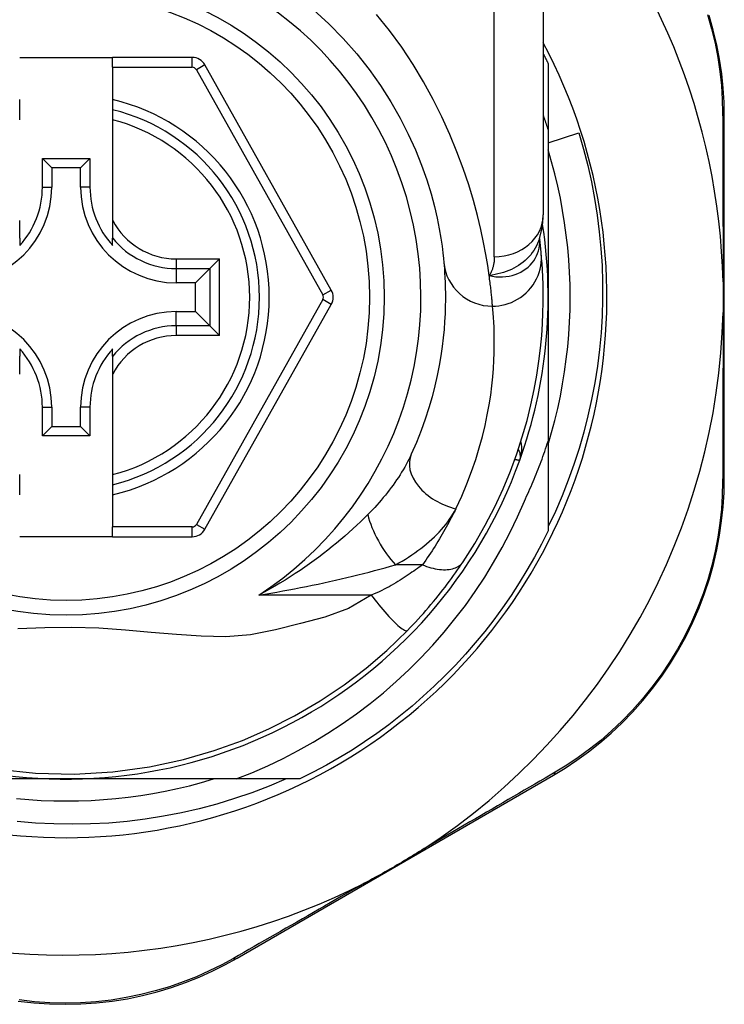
# Model space of a CAD drawing. Header units: inches. Extents: x 14 to 456, y 41 to 215.
# Tile 36 of 154: x 37.66 to 38.227, y 142.379 to 143.172. Entities that reach past the tile are written whole.
import ezdxf

# ---------------------------------------------------------------- set-up
doc = ezdxf.new("R2010")
doc.units = ezdxf.units.IN
doc.header["$MEASUREMENT"] = 0
doc.layers.add('Visible Edges(ANSI)', color=7, linetype='Continuous', lineweight=25)
doc.layers.add('Visible Tangent Edges(ANSI)', color=7, linetype='Continuous', lineweight=25)

msp = doc.modelspace()

# ---------------------------------------------------------------- linework, layer by layer
at = {"layer": 'Visible Edges(ANSI)'}
for p, q in [((38.08158, 143.2522), (38.08158, 143.01494)), ((37.66032, 143.14151), (37.73512, 143.14151)), ((37.79907, 143.14151), (37.73512, 143.14151)), ((37.73512, 143.13364), (37.73512, 143.14151)), ((37.73512, 143.13364), (37.73512, 143.10756)), ((37.91102, 142.95429), (37.80937, 143.13548)), ((38.08552, 143.13659), (38.08552, 143.08353)), ((37.66032, 143.09946), (37.66032, 143.10756)), ((37.73512, 143.10756), (37.73512, 143.09946)), ((37.66032, 143.09133), (37.66032, 143.09946)), ((37.73512, 143.09946), (37.73512, 143.09133)), ((38.22725, 142.80228), (38.22725, 143.09436)), ((37.73512, 143.09133), (37.73512, 143.01035)), ((38.08552, 143.08353), (38.08552, 142.94851)), ((38.08552, 143.07276), (38.11013, 143.0807)), ((37.67858, 143.03709), (37.67858, 143.06017)), ((37.67858, 143.06017), (37.68616, 143.0526)), ((37.67858, 143.06017), (37.71687, 143.06017)), ((37.71687, 143.06017), (37.70929, 143.0526)), ((37.71687, 143.06017), (37.71687, 143.03709)), ((37.68616, 143.0526), (37.68616, 143.03709)), ((37.70929, 143.0526), (37.68616, 143.0526)), ((37.70929, 143.03709), (37.70929, 143.0526)), ((37.66032, 142.99607), (37.66032, 143.01035)), ((37.73512, 143.01035), (37.73512, 142.99607)), ((37.66032, 142.99607), (37.66032, 142.99016)), ((37.73512, 142.99016), (37.73512, 142.99607)), ((38.07866, 142.99576), (38.07866, 142.99581)), ((37.82108, 142.97935), (37.81324, 142.9715)), ((37.81324, 142.9715), (37.80181, 142.96008)), ((37.80181, 142.96008), (37.78631, 142.96008)), ((37.80181, 142.93694), (37.80181, 142.96008)), ((37.80938, 142.76171), (37.91101, 142.94273)), ((38.08552, 142.94851), (38.08552, 142.83259)), ((37.78631, 142.93694), (37.80181, 142.93694)), ((37.81324, 142.92552), (37.80181, 142.93694)), ((37.81324, 142.92552), (37.82108, 142.91767)), ((37.66032, 142.90685), (37.66032, 142.90094)), ((37.73512, 142.90094), (37.73512, 142.90685)), ((37.66032, 142.88667), (37.66032, 142.90094)), ((37.73512, 142.90094), (37.73512, 142.88667)), ((37.73512, 142.88667), (37.73512, 142.80569)), ((37.67858, 142.83685), (37.67858, 142.85993)), ((37.68616, 142.85993), (37.68616, 142.84442)), ((37.70929, 142.84442), (37.70929, 142.85993)), ((37.71687, 142.85993), (37.71687, 142.83685)), ((37.67858, 142.83685), (37.68616, 142.84442)), ((37.68616, 142.84442), (37.70929, 142.84442)), ((37.71687, 142.83685), (37.70929, 142.84442)), ((37.71687, 142.83685), (37.67858, 142.83685)), ((38.08552, 142.83259), (38.08552, 142.76042)), ((37.66032, 142.79756), (37.66032, 142.80569)), ((37.73512, 142.80569), (37.73512, 142.79756)), ((37.66032, 142.78946), (37.66032, 142.79756)), ((37.73512, 142.79756), (37.73512, 142.78946)), ((37.73512, 142.78946), (37.73512, 142.76356)), ((37.73512, 142.75568), (37.73512, 142.76356)), ((37.73512, 142.75568), (37.66032, 142.75568)), ((37.73512, 142.75568), (37.79908, 142.75568)), ((37.83518, 142.41639), (38.08975, 142.56378)), ((37.69772, 142.56071), (37.54181, 142.56071)), ((37.83443, 142.56071), (37.69772, 142.56071)), ((37.88581, 142.56071), (37.83443, 142.56071))]:
    msp.add_line(p, q, dxfattribs=at)
at = {"layer": 'Visible Edges(ANSI)', "flags": 128}
for points in [[(37.89682, 143.17971), (37.9091, 143.16852), (37.92069, 143.15677), (37.93153, 143.14454), (37.94156, 143.13191), (37.95073, 143.11898), (37.95902, 143.10588), (37.96644, 143.09276), (37.97302, 143.07975), (37.97878, 143.06701), (37.98372, 143.05468), (37.98787, 143.04289), (37.99126, 143.03181), (37.99401, 143.02154), (37.99621, 143.01215), (37.99792, 143.00367), (37.99921, 142.99615), (38.00015, 142.98963), (38.00081, 142.98416), (38.00125, 142.97978), (38.00155, 142.97653)], [(38.22725, 143.09436), (38.22702, 143.10549), (38.22633, 143.11685), (38.22514, 143.12839), (38.22344, 143.14005), (38.2212, 143.15178), (38.21842, 143.16354), (38.21509, 143.1753)], [(38.08158, 143.1445), (38.08175, 143.14418), (38.08192, 143.14385), (38.08208, 143.14352), (38.08225, 143.14319), (38.08241, 143.14286), (38.08258, 143.14253), (38.08275, 143.1422), (38.08291, 143.14188), (38.08308, 143.14155), (38.08324, 143.14122), (38.08341, 143.14089), (38.08357, 143.14056), (38.08373, 143.14023), (38.0839, 143.1399), (38.08406, 143.13957), (38.08422, 143.13924), (38.08439, 143.13891), (38.08455, 143.13858), (38.08471, 143.13825), (38.08487, 143.13792), (38.08503, 143.13759), (38.0852, 143.13726), (38.08536, 143.13692), (38.08552, 143.13659)], [(38.08552, 143.08353), (38.08536, 143.08402), (38.0852, 143.0845), (38.08505, 143.08499), (38.08489, 143.08547), (38.08473, 143.08596), (38.08457, 143.08644), (38.08441, 143.08693), (38.08424, 143.08741), (38.08408, 143.0879), (38.08392, 143.08838), (38.08376, 143.08886), (38.08359, 143.08935), (38.08343, 143.08983), (38.08326, 143.09031), (38.0831, 143.0908), (38.08293, 143.09128), (38.08277, 143.09176), (38.0826, 143.09225), (38.08243, 143.09273), (38.08226, 143.09321), (38.08209, 143.09369), (38.08192, 143.09417), (38.08175, 143.09466), (38.08158, 143.09514)], [(38.11013, 143.0807), (38.11393, 143.06764), (38.11732, 143.05449), (38.12029, 143.04126), (38.12285, 143.02795), (38.12498, 143.01457), (38.12669, 143.00113), (38.12799, 142.98765), (38.12885, 142.97414), (38.1293, 142.96059), (38.12932, 142.94703), (38.12891, 142.93347), (38.12808, 142.9199), (38.12681, 142.90636), (38.12512, 142.89288), (38.12301, 142.87948), (38.12049, 142.86616), (38.11754, 142.85293), (38.11419, 142.83981), (38.11042, 142.82681), (38.10624, 142.81392), (38.10166, 142.80118), (38.09668, 142.78857), (38.0913, 142.77612), (38.08552, 142.76383)], [(38.08552, 142.82996), (38.08833, 142.83958), (38.0909, 142.84927), (38.09324, 142.85902), (38.09533, 142.86882), (38.09718, 142.87868), (38.09878, 142.88857), (38.10014, 142.89851), (38.10125, 142.90847), (38.10212, 142.91846), (38.10274, 142.92847), (38.10311, 142.93848), (38.10323, 142.94851), (38.10311, 142.95853), (38.10274, 142.96855), (38.10212, 142.97856), (38.10125, 142.98855), (38.10014, 142.99851), (38.09878, 143.00844), (38.09718, 143.01834), (38.09533, 143.02819), (38.09324, 143.038), (38.0909, 143.04775), (38.08833, 143.05744), (38.08552, 143.06706)], [(38.07856, 142.99551), (38.08088, 143.0054), (38.08158, 143.01494)], [(38.07996, 142.98376), (38.07993, 142.9841), (38.07989, 142.98446), (38.07986, 142.98483), (38.07982, 142.98521), (38.07978, 142.98561), (38.07974, 142.98602), (38.0797, 142.98644), (38.07966, 142.98688), (38.07961, 142.98733), (38.07957, 142.9878), (38.07952, 142.98828), (38.07946, 142.98877), (38.07941, 142.98928), (38.07935, 142.9898), (38.0793, 142.99034), (38.07923, 142.99089), (38.07917, 142.99145), (38.07911, 142.99202), (38.07904, 142.99261), (38.07897, 142.99322), (38.0789, 142.99383), (38.07882, 142.99446), (38.07874, 142.99511), (38.07866, 142.99576)], [(38.01711, 142.73557), (38.02648, 142.75035), (38.03494, 142.76512), (38.04252, 142.77981), (38.04925, 142.79432), (38.05517, 142.80858), (38.06031, 142.8225), (38.06474, 142.83606), (38.06851, 142.84921), (38.07168, 142.8619), (38.0743, 142.87411), (38.07643, 142.88581), (38.0781, 142.89697), (38.07939, 142.90757), (38.08033, 142.91759), (38.08098, 142.92702), (38.08137, 142.93585), (38.08156, 142.94407), (38.08157, 142.95166), (38.08145, 142.95862), (38.08123, 142.96495), (38.08094, 142.97063), (38.08062, 142.97567), (38.08028, 142.98004), (38.07996, 142.98376)], [(38.00155, 142.97653), (38.00177, 142.97407), (38.00199, 142.97123), (38.00222, 142.96801), (38.00243, 142.96442), (38.00261, 142.96044), (38.00275, 142.9561), (38.00283, 142.9514), (38.00283, 142.94633), (38.00275, 142.94091), (38.00256, 142.93515), (38.00223, 142.92905), (38.00175, 142.92261), (38.0011, 142.91584), (38.00024, 142.90874), (37.99917, 142.90131), (37.99785, 142.89355), (37.99626, 142.88547), (37.99436, 142.8771), (37.99215, 142.86845), (37.98958, 142.85956), (37.98665, 142.85045), (37.98332, 142.84114), (37.97958, 142.83166), (37.9754, 142.82204)], [(38.22625, 142.96083), (38.22628, 142.9598), (38.2263, 142.95877), (38.22632, 142.95774), (38.22633, 142.95671), (38.22635, 142.95568), (38.22636, 142.95465), (38.22637, 142.95362), (38.22638, 142.9526), (38.22638, 142.95157), (38.22639, 142.95055), (38.22639, 142.94953), (38.22639, 142.9485), (38.22639, 142.94748), (38.22639, 142.94645), (38.22638, 142.94543), (38.22638, 142.9444), (38.22637, 142.94338), (38.22636, 142.94235), (38.22635, 142.94133), (38.22633, 142.9403), (38.22632, 142.93927), (38.2263, 142.93824), (38.22628, 142.93722), (38.22625, 142.93619)], [(38.06638, 142.78437), (38.0673, 142.78633), (38.06821, 142.7883), (38.06911, 142.79026), (38.07, 142.79224), (38.07088, 142.79422), (38.07174, 142.7962), (38.0726, 142.79818), (38.07345, 142.80017), (38.07428, 142.80217), (38.07511, 142.80417), (38.07592, 142.80617), (38.07673, 142.80818), (38.07752, 142.81019), (38.0783, 142.81221), (38.07907, 142.81423), (38.07983, 142.81625), (38.08058, 142.81828), (38.08132, 142.82031), (38.08205, 142.82235), (38.08276, 142.82439), (38.08347, 142.82643), (38.08416, 142.82848), (38.08485, 142.83053), (38.08552, 142.83259)], [(38.08975, 142.56378), (38.09923, 142.56953), (38.10867, 142.57579), (38.11802, 142.58257), (38.12722, 142.58985), (38.13623, 142.59762), (38.14499, 142.60588), (38.15348, 142.61461), (38.16165, 142.62381), (38.16947, 142.63346), (38.17688, 142.64352), (38.18387, 142.65396), (38.1904, 142.66472), (38.19645, 142.67577), (38.20198, 142.68704), (38.20696, 142.6985), (38.21137, 142.7101), (38.21521, 142.72177), (38.2185, 142.73348), (38.22123, 142.74519), (38.22344, 142.75686), (38.22513, 142.76844), (38.22632, 142.77989), (38.22702, 142.79119), (38.22725, 142.80228)], [(37.83443, 142.56071), (37.84722, 142.5658), (37.85984, 142.57132), (37.87227, 142.57726), (37.88451, 142.58361), (37.89653, 142.59038), (37.90834, 142.59757), (37.9199, 142.60515), (37.93119, 142.61311), (37.9422, 142.62145), (37.95291, 142.63014), (37.96332, 142.63919), (37.97342, 142.64859), (37.9832, 142.65833), (37.99265, 142.6684), (38.00176, 142.6788), (38.01051, 142.6895), (38.01889, 142.70048), (38.02688, 142.71174), (38.03448, 142.72325), (38.04168, 142.73502), (38.04848, 142.74702), (38.05486, 142.75926), (38.06083, 142.77171), (38.06638, 142.78437)], [(38.08552, 142.76042), (38.08014, 142.74971), (38.07446, 142.73915), (38.06849, 142.72875), (38.06223, 142.71853), (38.0557, 142.70848), (38.04888, 142.69861), (38.0418, 142.68894), (38.03444, 142.67947), (38.02683, 142.67021), (38.01896, 142.66116), (38.01084, 142.65234), (38.00249, 142.64375), (37.99389, 142.63539), (37.98507, 142.62727), (37.97602, 142.6194), (37.96676, 142.61179), (37.95729, 142.60444), (37.94762, 142.59735), (37.93776, 142.59054), (37.92771, 142.584), (37.91748, 142.57774), (37.90708, 142.57177), (37.89652, 142.5661), (37.88581, 142.56071)], [(37.97236, 142.68033), (37.97451, 142.68255), (37.97665, 142.68479), (37.97878, 142.68707), (37.9809, 142.68936), (37.98301, 142.69168), (37.98509, 142.69402), (37.98716, 142.69637), (37.9892, 142.69873), (37.9912, 142.70109), (37.99318, 142.70345), (37.99512, 142.70581), (37.99703, 142.70817), (37.9989, 142.71052), (38.00074, 142.71287), (38.00254, 142.7152), (38.00431, 142.71753), (38.00604, 142.71985), (38.00774, 142.72215), (38.0094, 142.72444), (38.01102, 142.72672), (38.0126, 142.72897), (38.01415, 142.7312), (38.01565, 142.7334), (38.01711, 142.73557)], [(37.64237, 142.56866), (37.67295, 142.56545), (37.7041, 142.56471), (37.73518, 142.5665), (37.76488, 142.57057), (37.79209, 142.57643), (37.81689, 142.58362), (37.83962, 142.59183), (37.8609, 142.60106), (37.88148, 142.61149), (37.90205, 142.62355), (37.92149, 142.63661), (37.93904, 142.64994), (37.95566, 142.66422), (37.97236, 142.68033)], [(37.65768, 142.54498), (37.66767, 142.54411), (37.67768, 142.54349), (37.6877, 142.54312), (37.69772, 142.543), (37.70775, 142.54312), (37.71777, 142.54349), (37.72777, 142.54411), (37.73776, 142.54498), (37.74772, 142.54609), (37.75766, 142.54745), (37.76755, 142.54906), (37.77741, 142.5509), (37.78721, 142.55299), (37.79696, 142.55533), (37.80665, 142.5579), (37.81628, 142.56071)], [(37.87464, 142.56071), (37.86104, 142.55497), (37.84723, 142.54969), (37.83323, 142.54489), (37.81907, 142.54058), (37.80479, 142.53677), (37.7904, 142.53347), (37.77592, 142.53066), (37.76136, 142.52836), (37.74672, 142.52657), (37.73204, 142.52529), (37.71731, 142.52451), (37.70255, 142.52425), (37.68778, 142.5245), (37.67301, 142.52527), (37.65826, 142.52656)], [(37.98583, 142.50478), (37.9839, 142.50352), (37.98195, 142.50228), (37.97999, 142.50106), (37.97804, 142.49985), (37.97605, 142.49863), (37.97405, 142.49742), (37.97205, 142.49621), (37.97005, 142.49502), (37.96806, 142.49384), (37.9661, 142.49269), (37.96413, 142.49154), (37.96217, 142.4904), (37.9602, 142.48926), (37.95823, 142.48813), (37.95625, 142.487), (37.95426, 142.48588), (37.95227, 142.48476), (37.95027, 142.48364), (37.94822, 142.48251), (37.94615, 142.48138), (37.94407, 142.48026), (37.94198, 142.47914), (37.9399, 142.47805), (37.93783, 142.47698)], [(37.65921, 142.38193), (37.6717, 142.38051), (37.6843, 142.37965), (37.69695, 142.37935), (37.7096, 142.37962), (37.7222, 142.38046), (37.73469, 142.38187), (37.74701, 142.38386), (37.75911, 142.38638), (37.77096, 142.38941), (37.78252, 142.39291), (37.79378, 142.39686), (37.8047, 142.40121), (37.81526, 142.40594), (37.82543, 142.41101), (37.83518, 142.41639)]]:
    msp.add_lwpolyline(points, dxfattribs=at)
at = {"layer": 'Visible Edges(ANSI)'}
msp.add_circle((37.69772, 142.94851), 0.25591, dxfattribs=at)
for centre, radius, start, end in [((37.69687, 142.94851), 0.52953, 1.33308, 43.40464), ((37.69772, 142.94851), 0.43504, 151.92751, 28.07249), ((37.79907, 143.1297), 0.01181, 29.29123, 90), ((37.69772, 142.94851), 0.15551, 283.91643, 76.08357), ((37.60914, 143.03709), 0.07702, 270, 0), ((37.60914, 143.03709), 0.06944, 317.48259, 0), ((37.78631, 143.03709), 0.07702, 180, 270), ((37.78631, 143.03709), 0.06944, 180, 222.51741), ((37.69772, 142.94851), 0.3878, 171.33391, 340.21195), ((37.69772, 142.94851), 0.3878, 340.21195, 8.66609), ((37.90071, 142.94851), 0.01181, 330.68681, 29.29123), ((37.60914, 142.85993), 0.07702, 0, 90), ((37.78631, 142.85993), 0.07702, 90, 180), ((37.69687, 142.94851), 0.52953, 303.07249, 358.66692), ((37.60914, 142.85993), 0.06944, 0, 42.51741), ((37.78631, 142.85993), 0.06944, 137.48259, 180), ((38.05336, 142.82056), 0.00984, 340.21195, 33.93658), ((37.79908, 142.76749), 0.01181, 270, 330.68681), ((37.69687, 142.94851), 0.52953, 251.08535, 297.06854)]:
    msp.add_arc(centre, radius, start, end, dxfattribs=at)
at = {"layer": 'Visible Tangent Edges(ANSI)'}
for p, q in [((38.04221, 142.98105), (38.04221, 143.2522)), ((37.79907, 143.13364), (37.79907, 143.14151)), ((37.73512, 143.13364), (37.79907, 143.13364)), ((37.80937, 143.13548), (37.80251, 143.13162)), ((37.80251, 143.13162), (37.90415, 142.95044)), ((37.67858, 143.03709), (37.68616, 143.03709)), ((37.71687, 143.03709), (37.70929, 143.03709)), ((37.78631, 142.97935), (37.82108, 142.97935)), ((37.78631, 142.97935), (37.78631, 142.9715)), ((37.82108, 142.91767), (37.82108, 142.97935)), ((37.78631, 142.9715), (37.81324, 142.9715)), ((37.78631, 142.9715), (37.78631, 142.96008)), ((37.81324, 142.9715), (37.81324, 142.92552)), ((37.90415, 142.95044), (37.91102, 142.95429)), ((37.90415, 142.94658), (37.80251, 142.76557)), ((37.91101, 142.94273), (37.90415, 142.94658)), ((37.78631, 142.92552), (37.78631, 142.93694)), ((37.78631, 142.92552), (37.78631, 142.91767)), ((37.81324, 142.92552), (37.78631, 142.92552)), ((37.82108, 142.91767), (37.78631, 142.91767)), ((37.67858, 142.85993), (37.68616, 142.85993)), ((37.71687, 142.85993), (37.70929, 142.85993)), ((37.79908, 142.76356), (37.73512, 142.76356)), ((37.79908, 142.75568), (37.79908, 142.76356)), ((37.80251, 142.76557), (37.80938, 142.76171)), ((37.98435, 142.73311), (37.96268, 142.73311)), ((37.9432, 142.7088), (37.85268, 142.7088))]:
    msp.add_line(p, q, dxfattribs=at)
at = {"layer": 'Visible Tangent Edges(ANSI)', "flags": 128}
for points in [[(38.03807, 142.96598), (38.03691, 142.97395), (38.03544, 142.98282), (38.03362, 142.99253), (38.03139, 143.00305), (38.02869, 143.01433), (38.02547, 143.02632), (38.02165, 143.03895), (38.0172, 143.05209), (38.01212, 143.06565), (38.0064, 143.07952), (38.00002, 143.09358), (37.99297, 143.10774), (37.98524, 143.12187), (37.97682, 143.13588), (37.96771, 143.14966), (37.95793, 143.16311), (37.94754, 143.17618)], [(38.21378, 143.17599), (38.21706, 143.16448), (38.21981, 143.15297), (38.22203, 143.1415), (38.22373, 143.13009), (38.22493, 143.1188), (38.22566, 143.10768), (38.22592, 143.09679)], [(38.22592, 143.09679), (38.22594, 143.09156), (38.22597, 143.08628), (38.22599, 143.08096), (38.22601, 143.0756), (38.22603, 143.0702), (38.22605, 143.06476), (38.22606, 143.05927), (38.22608, 143.05375), (38.2261, 143.04819), (38.22612, 143.04259), (38.22613, 143.03695), (38.22615, 143.03128), (38.22616, 143.02557), (38.22618, 143.01982), (38.22619, 143.01405), (38.2262, 143.00824), (38.22621, 143.0024), (38.22622, 142.99652), (38.22623, 142.99062), (38.22623, 142.98469), (38.22624, 142.97875), (38.22625, 142.97279), (38.22625, 142.96681), (38.22625, 142.96083)], [(38.07856, 142.99552), (38.07787, 142.99357), (38.07706, 142.99165), (38.07615, 142.98977), (38.07513, 142.98793), (38.07401, 142.98615), (38.07279, 142.98442), (38.07147, 142.98275), (38.07006, 142.98114), (38.06856, 142.9796), (38.06698, 142.97812), (38.06531, 142.97672), (38.06357, 142.9754), (38.06175, 142.97416), (38.05986, 142.97299), (38.05791, 142.97192), (38.05591, 142.97094), (38.05385, 142.97004), (38.05174, 142.96922), (38.04958, 142.96849), (38.04737, 142.96784), (38.04511, 142.96726), (38.0428, 142.96676), (38.04046, 142.96633), (38.03807, 142.96598)], [(38.03807, 142.96598), (38.04081, 142.9654), (38.04353, 142.96503), (38.04623, 142.96487), (38.04889, 142.96489), (38.0515, 142.9651), (38.05405, 142.96549), (38.05653, 142.96606), (38.05893, 142.9668), (38.06124, 142.9677), (38.06344, 142.96876), (38.06553, 142.96996), (38.06749, 142.97131), (38.06932, 142.97277), (38.071, 142.97436), (38.07254, 142.97606), (38.07393, 142.97786), (38.07515, 142.97975), (38.0762, 142.98171), (38.07707, 142.98374), (38.07777, 142.98582), (38.07829, 142.98795), (38.07863, 142.99012), (38.07879, 142.9923), (38.07876, 142.99449)], [(38.07876, 142.99449), (38.07875, 142.99456), (38.07875, 142.99463), (38.07875, 142.9947), (38.07874, 142.99477), (38.07874, 142.99484), (38.07873, 142.9949), (38.07873, 142.99497), (38.07873, 142.99503), (38.07872, 142.99509), (38.07872, 142.99514), (38.07871, 142.9952), (38.07871, 142.99525), (38.07871, 142.9953), (38.0787, 142.99535), (38.0787, 142.9954), (38.07869, 142.99545), (38.07869, 142.99549), (38.07869, 142.99554), (38.07868, 142.99558), (38.07868, 142.99562), (38.07867, 142.99566), (38.07867, 142.99569), (38.07867, 142.99573), (38.07866, 142.99576)], [(38.04076, 142.94128), (38.04321, 142.94136), (38.04572, 142.9416), (38.04826, 142.94201), (38.05083, 142.9426), (38.0534, 142.94337), (38.05596, 142.94434), (38.05849, 142.94549), (38.06096, 142.94684), (38.06334, 142.94837), (38.06563, 142.95009), (38.0678, 142.95197), (38.06983, 142.95401), (38.0717, 142.95619), (38.07339, 142.9585), (38.07491, 142.96091), (38.07624, 142.96339), (38.07736, 142.96594), (38.07829, 142.96853), (38.07903, 142.97114), (38.07957, 142.97374), (38.07992, 142.97632), (38.0801, 142.97886), (38.0801, 142.98135), (38.07996, 142.98376)], [(38.04221, 142.98105), (38.0422, 142.98035), (38.04218, 142.97967), (38.04215, 142.97898), (38.0421, 142.97831), (38.04204, 142.97763), (38.04196, 142.97696), (38.04187, 142.9763), (38.04177, 142.97564), (38.04165, 142.97499), (38.04152, 142.97434), (38.04137, 142.9737), (38.0412, 142.97307), (38.04103, 142.97244), (38.04083, 142.97182), (38.04062, 142.9712), (38.0404, 142.97059), (38.04016, 142.96999), (38.03991, 142.9694), (38.03964, 142.96881), (38.03936, 142.96823), (38.03906, 142.96765), (38.03874, 142.96709), (38.03842, 142.96653), (38.03807, 142.96598)], [(38.04076, 142.94128), (38.04071, 142.94187), (38.04066, 142.94249), (38.0406, 142.94316), (38.04054, 142.94386), (38.04048, 142.94461), (38.04041, 142.94539), (38.04034, 142.94621), (38.04026, 142.94707), (38.04017, 142.94797), (38.04008, 142.9489), (38.03999, 142.94988), (38.03988, 142.95089), (38.03977, 142.95194), (38.03966, 142.95303), (38.03954, 142.95416), (38.03941, 142.95533), (38.03927, 142.95653), (38.03912, 142.95777), (38.03897, 142.95904), (38.03881, 142.96036), (38.03864, 142.96171), (38.03846, 142.96309), (38.03827, 142.96452), (38.03807, 142.96598)], [(38.01123, 142.77826), (38.01595, 142.78841), (38.02018, 142.79841), (38.02393, 142.80823), (38.02724, 142.81785), (38.03014, 142.82723), (38.03264, 142.83636), (38.03478, 142.84519), (38.03658, 142.85372), (38.03806, 142.86191), (38.03928, 142.86975), (38.04024, 142.87724), (38.04098, 142.88439), (38.04152, 142.89118), (38.04189, 142.89762), (38.04211, 142.90369), (38.0422, 142.90941), (38.0422, 142.91476), (38.04211, 142.91973), (38.04195, 142.92431), (38.04174, 142.9285), (38.04151, 142.93229), (38.04125, 142.93569), (38.041, 142.93869), (38.04076, 142.94128)], [(38.22625, 142.93619), (38.22625, 142.9302), (38.22625, 142.92421), (38.22624, 142.91824), (38.22623, 142.91229), (38.22623, 142.90635), (38.22622, 142.90044), (38.22621, 142.89456), (38.2262, 142.88871), (38.22619, 142.88289), (38.22618, 142.8771), (38.22616, 142.87133), (38.22615, 142.86561), (38.22613, 142.85991), (38.22612, 142.85425), (38.2261, 142.84862), (38.22608, 142.84304), (38.22606, 142.83749), (38.22605, 142.83197), (38.22603, 142.82651), (38.22601, 142.82108), (38.22598, 142.8157), (38.22596, 142.81037), (38.22594, 142.80508), (38.22592, 142.79984)], [(38.06262, 142.81722), (38.06283, 142.81783), (38.06303, 142.81845), (38.06321, 142.81907), (38.06339, 142.81969), (38.06354, 142.82032), (38.06369, 142.82095), (38.06382, 142.82158), (38.06393, 142.82222), (38.06403, 142.82286), (38.06412, 142.82349), (38.06419, 142.82413), (38.06424, 142.82477), (38.06428, 142.82541), (38.0643, 142.82605), (38.06431, 142.82668), (38.0643, 142.82732), (38.06427, 142.82795), (38.06423, 142.82859), (38.06416, 142.82922), (38.06408, 142.82984), (38.06398, 142.83046), (38.06386, 142.83108), (38.06372, 142.83169), (38.06356, 142.83229)], [(37.9754, 142.82204), (37.97444, 142.81999), (37.97343, 142.81794), (37.97237, 142.81587), (37.97125, 142.8138), (37.97009, 142.81172), (37.96888, 142.80965), (37.96763, 142.80757), (37.96634, 142.80551), (37.965, 142.80344), (37.96362, 142.80139), (37.96221, 142.79933), (37.96075, 142.79729), (37.95925, 142.79525), (37.95772, 142.79323), (37.95615, 142.79121), (37.95454, 142.78919), (37.95289, 142.78719), (37.9512, 142.78519), (37.94948, 142.78321), (37.94773, 142.78124), (37.94594, 142.77928), (37.94412, 142.77734), (37.94226, 142.77541), (37.94038, 142.7735)], [(38.05873, 142.81805), (38.05903, 142.81798), (38.05932, 142.81792), (38.0596, 142.81786), (38.05987, 142.81781), (38.06013, 142.81775), (38.06037, 142.8177), (38.06061, 142.81765), (38.06083, 142.8176), (38.06104, 142.81756), (38.06124, 142.81752), (38.06143, 142.81748), (38.0616, 142.81744), (38.06176, 142.81741), (38.06191, 142.81737), (38.06204, 142.81735), (38.06216, 142.81732), (38.06227, 142.8173), (38.06236, 142.81728), (38.06244, 142.81726), (38.0625, 142.81725), (38.06255, 142.81724), (38.06259, 142.81723), (38.06261, 142.81723), (38.06262, 142.81722)], [(38.22592, 142.79984), (38.22565, 142.78899), (38.22492, 142.77794), (38.22372, 142.76673), (38.22203, 142.7554), (38.21984, 142.74398), (38.21713, 142.73253), (38.21389, 142.72107), (38.21012, 142.70964), (38.20578, 142.69829), (38.20089, 142.68708), (38.19547, 142.67604), (38.18955, 142.66523), (38.18315, 142.65469), (38.17632, 142.64446), (38.16906, 142.6346), (38.16143, 142.62514), (38.15344, 142.61612), (38.14514, 142.60756), (38.13658, 142.59945), (38.12779, 142.59181), (38.11881, 142.58466), (38.10968, 142.57799), (38.10046, 142.57183), (38.0912, 142.56616)], [(37.96268, 142.73311), (37.9654, 142.73462), (37.96807, 142.73618), (37.9707, 142.73777), (37.97328, 142.7394), (37.97581, 142.74107), (37.97828, 142.74277), (37.9807, 142.74451), (37.98306, 142.74627), (37.98536, 142.74807), (37.9876, 142.7499), (37.98978, 142.75176), (37.99189, 142.75364), (37.99394, 142.75556), (37.99592, 142.75751), (37.99782, 142.75948), (37.99966, 142.76148), (38.00141, 142.7635), (38.00309, 142.76556), (38.00468, 142.76763), (38.00619, 142.76973), (38.0076, 142.77184), (38.00891, 142.77397), (38.01012, 142.77611), (38.01123, 142.77826)], [(38.01123, 142.77826), (38.01032, 142.77641), (38.00939, 142.77455), (38.00844, 142.77269), (38.00748, 142.77082), (38.0065, 142.76895), (38.0055, 142.76708), (38.00448, 142.76521), (38.00345, 142.76333), (38.00239, 142.76145), (38.00132, 142.75956), (38.00023, 142.75768), (37.99912, 142.75579), (37.99799, 142.7539), (37.99685, 142.75201), (37.99568, 142.75012), (37.9945, 142.74823), (37.9933, 142.74634), (37.99208, 142.74445), (37.99084, 142.74256), (37.98958, 142.74067), (37.9883, 142.73878), (37.98701, 142.73689), (37.98569, 142.735), (37.98435, 142.73311)], [(37.94038, 142.7735), (37.9375, 142.77065), (37.93454, 142.76779), (37.93151, 142.76492), (37.92839, 142.76204), (37.9252, 142.75917), (37.92194, 142.7563), (37.91862, 142.75343), (37.91522, 142.75058), (37.91177, 142.74775), (37.90825, 142.74494), (37.90467, 142.74215), (37.90103, 142.73939), (37.89733, 142.73665), (37.89357, 142.73394), (37.88975, 142.73126), (37.88586, 142.72861), (37.88192, 142.72599), (37.87791, 142.72341), (37.87384, 142.72086), (37.86972, 142.71836), (37.86554, 142.7159), (37.86131, 142.71349), (37.85702, 142.71112), (37.85268, 142.7088)], [(37.85268, 142.7088), (37.85753, 142.70959), (37.86236, 142.71039), (37.86718, 142.71122), (37.87198, 142.71207), (37.87677, 142.71294), (37.88154, 142.71384), (37.88629, 142.71475), (37.89102, 142.71569), (37.89573, 142.71664), (37.90042, 142.71762), (37.90508, 142.71861), (37.90972, 142.71963), (37.91433, 142.72066), (37.91892, 142.72171), (37.92348, 142.72278), (37.92801, 142.72387), (37.93251, 142.72498), (37.93698, 142.72611), (37.9414, 142.72724), (37.94578, 142.7284), (37.9501, 142.72956), (37.95436, 142.73073), (37.95856, 142.73192), (37.96268, 142.73311)], [(37.98435, 142.73311), (37.98304, 142.73213), (37.98169, 142.73115), (37.98031, 142.73015), (37.97889, 142.72913), (37.97743, 142.72811), (37.97594, 142.72709), (37.97442, 142.72605), (37.97286, 142.72501), (37.97128, 142.72397), (37.96966, 142.72292), (37.96801, 142.72187), (37.96633, 142.72081), (37.96462, 142.71975), (37.96288, 142.71869), (37.9611, 142.71764), (37.9593, 142.71658), (37.95748, 142.71552), (37.95562, 142.71446), (37.9537, 142.71343), (37.95172, 142.71243), (37.94967, 142.71146), (37.94757, 142.71053), (37.94541, 142.70965), (37.9432, 142.7088)], [(37.98435, 142.73311), (37.98603, 142.73244), (37.98772, 142.73183), (37.98943, 142.73127), (37.99115, 142.73077), (37.99287, 142.73033), (37.99459, 142.72995), (37.99629, 142.72965), (37.99797, 142.72942), (37.99962, 142.72926), (38.00124, 142.72918), (38.00281, 142.72918), (38.00434, 142.72925), (38.00581, 142.7294), (38.00722, 142.72963), (38.00857, 142.72993), (38.00984, 142.73031), (38.01104, 142.73076), (38.01216, 142.73128), (38.01319, 142.73186), (38.01414, 142.7325), (38.01501, 142.73319), (38.0158, 142.73394), (38.01649, 142.73474), (38.01711, 142.73557)], [(37.9432, 142.7088), (37.92497, 142.69804), (37.90591, 142.69097), (37.88623, 142.68576), (37.86613, 142.68068), (37.84597, 142.67663), (37.82607, 142.67521), (37.80632, 142.67555), (37.78641, 142.67693), (37.76615, 142.67875), (37.74534, 142.68056), (37.72386, 142.682), (37.70214, 142.68274), (37.68052, 142.68248), (37.65883, 142.6816)], [(37.9432, 142.7088), (37.94467, 142.70687), (37.94618, 142.7049), (37.94774, 142.70293), (37.94932, 142.70095), (37.95094, 142.69898), (37.95256, 142.69705), (37.95419, 142.69515), (37.95581, 142.69332), (37.95741, 142.69155), (37.95898, 142.68988), (37.9605, 142.68831), (37.96196, 142.68685), (37.96335, 142.68552), (37.96467, 142.68432), (37.9659, 142.68326), (37.96703, 142.68236), (37.96807, 142.6816), (37.969, 142.681), (37.96982, 142.68054), (37.97054, 142.68023), (37.97115, 142.68006), (37.97165, 142.68003), (37.97206, 142.68012), (37.97236, 142.68033)], [(38.0912, 142.56616), (38.08713, 142.56378), (38.08303, 142.56139), (38.07889, 142.55897), (38.07473, 142.55653), (38.07053, 142.55408), (38.0663, 142.55162), (38.06205, 142.54913), (38.05776, 142.54663), (38.05345, 142.54411), (38.04911, 142.54158), (38.04474, 142.53904), (38.04035, 142.53648), (38.03593, 142.5339), (38.03149, 142.53131), (38.02702, 142.52871), (38.02253, 142.5261), (38.01802, 142.52347), (38.01348, 142.52083), (38.00892, 142.51818), (38.00434, 142.51552), (37.99974, 142.51285), (37.99512, 142.51017), (37.99048, 142.50747), (37.98583, 142.50478)], [(37.93783, 142.47698), (37.9332, 142.47431), (37.92857, 142.47163), (37.92396, 142.46897), (37.91936, 142.46632), (37.91478, 142.46368), (37.91023, 142.46105), (37.90569, 142.45844), (37.90118, 142.45584), (37.89669, 142.45325), (37.89222, 142.45068), (37.88777, 142.44812), (37.88335, 142.44557), (37.87895, 142.44304), (37.87458, 142.44053), (37.87023, 142.43803), (37.8659, 142.43554), (37.86161, 142.43308), (37.85734, 142.43063), (37.8531, 142.42819), (37.8489, 142.42578), (37.84472, 142.42338), (37.84058, 142.42101), (37.83647, 142.41865), (37.83239, 142.41631)], [(37.83239, 142.41631), (37.82283, 142.41109), (37.81286, 142.40617), (37.80251, 142.40158), (37.7918, 142.39735), (37.78077, 142.39352), (37.76944, 142.39011), (37.75783, 142.38717), (37.74598, 142.38472), (37.73392, 142.38279), (37.72168, 142.38142), (37.70935, 142.38061), (37.69696, 142.38034), (37.68457, 142.38063), (37.67223, 142.38147), (37.66, 142.38284)]]:
    msp.add_lwpolyline(points, dxfattribs=at)
at = {"layer": 'Visible Tangent Edges(ANSI)'}
msp.add_circle((37.69772, 142.94851), 0.24409, dxfattribs=at)
for centre, radius, start, end in [((37.69772, 142.94851), 0.28543, 302.8812, 237.1188), ((37.79907, 143.1297), 0.00394, 29.29123, 90), ((37.69772, 142.94851), 0.16339, 283.23324, 76.76676), ((37.69772, 142.94851), 0.14764, 284.67485, 75.32515), ((37.78631, 143.03709), 0.05775, 207.58522, 270), ((37.78631, 143.03709), 0.06559, 218.70967, 270), ((37.90071, 142.94851), 0.00394, 330.68681, 29.29123), ((37.78631, 142.85993), 0.06559, 90, 141.29033), ((37.78631, 142.85993), 0.05775, 90, 152.41478), ((37.79908, 142.76749), 0.00394, 270, 330.68681)]:
    msp.add_arc(centre, radius, start, end, dxfattribs=at)
for centre, major_axis, ratio, start_param, end_param in [((38.21725, 143.09436), (0.01, 0), 0.487954, 0, 0.52137), ((38.04221, 143.01494), (0.03937, 0), 0.860915, 4.712389, 6.283185), ((38.27507, 143.00853), (-0.19646, -0.01245), 0.394768, 0.00408, 0.020515), ((38.04076, 142.98015), (-0.0392, -0.00362), 0.987056, 0, 1.480007), ((38.01123, 142.80573), (-0.03583, 0.01632), 0.663135, 0, 1.864107), ((38.21725, 142.80228), (0.01, 0), 0.488859, 5.761481, 6.283185), ((37.96268, 142.75741), (0.01985, -0.034), 0.367954, 4.019795, 5.274641), ((38.08474, 142.57243), (0.00501, -0.00865), 0.491578, 0, 0.522713), ((37.83017, 142.42504), (0.00501, -0.00865), 0.490887, 5.760729, 6.283185)]:
    msp.add_ellipse(centre, major_axis=major_axis, ratio=ratio, start_param=start_param, end_param=end_param, dxfattribs=at)

doc.saveas('drawing.dxf')
